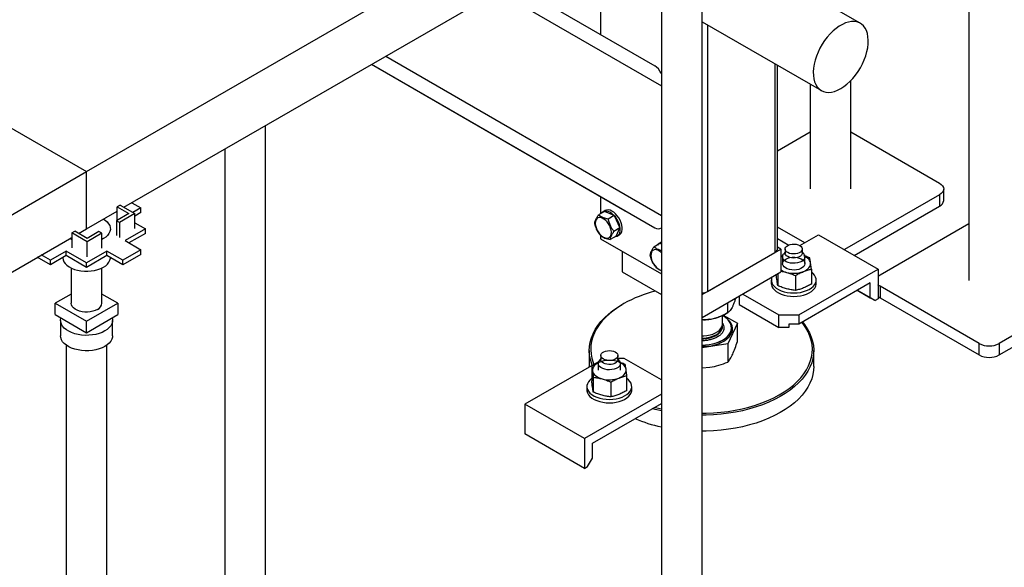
# Model space of a CAD drawing. Header units: millimetres. Extents: x 5 to 589, y 5 to 415.
# Tile 62 of 66: x 532 to 550, y 288 to 297. Entities that reach past the tile are written whole.
import ezdxf

# ---------------------------------------------------------------- set-up
doc = ezdxf.new("R2010")
doc.units = ezdxf.units.MM
doc.layers.add('TRAIT-FORT', color=4, linetype='Continuous', lineweight=25)

msp = doc.modelspace()

# ---------------------------------------------------------------- linework, layer by layer
at = {"layer": 'TRAIT-FORT', "color": 4, "linetype": 'Continuous', "lineweight": 25}
for p, q in [((548.90409, 302.76203), (548.90409, 292.76307)), ((548.90409, 302.76203), (548.90409, 292.76307)), ((548.90409, 302.76203), (548.90409, 292.76307)), ((533.17991, 294.70533), (543.78651, 300.82839)), ((533.84551, 294.0689), (543.52354, 299.6559)), ((525.40176, 299.19556), (533.17991, 294.70533)), ((546.96781, 297.34902), (544.06151, 299.02679)), ((542.33703, 298.42302), (542.33703, 297.15083)), ((540.76085, 298.06103), (543.3093, 296.58937)), ((540.51088, 297.91673), (543.42401, 296.23447)), ((543.42401, 297.73504), (543.42401, 280.619)), ((543.42401, 297.73504), (543.42401, 280.619)), ((543.42401, 297.73504), (543.42401, 280.619)), ((544.14901, 280.619), (544.14901, 297.73504)), ((544.14901, 280.619), (544.14901, 297.73504)), ((544.14901, 280.619), (544.14901, 297.73504)), ((544.14901, 297.37699), (546.27534, 296.14948)), ((544.24621, 297.32087), (544.24621, 292.56951)), ((538.51088, 296.76215), (543.42401, 293.92494)), ((538.26076, 296.61777), (542.77897, 294.00861)), ((538.26085, 296.61782), (543.3093, 293.70246)), ((545.4483, 296.62693), (545.4483, 293.26345)), ((545.49223, 293.32468), (545.49223, 296.60156)), ((546.07566, 296.26475), (546.07566, 294.39589)), ((546.07566, 296.26475), (546.07566, 294.39589)), ((546.07566, 296.26475), (546.07566, 294.39589)), ((546.80066, 294.39589), (546.80066, 296.32633)), ((546.80066, 294.39589), (546.80066, 296.32633)), ((546.80066, 294.39589), (546.80066, 296.32633)), ((536.37084, 285.10925), (536.37084, 295.52674)), ((536.37084, 285.10925), (536.37084, 295.52674)), ((536.37084, 285.10925), (536.37084, 295.52674)), ((545.49223, 295.07443), (546.07566, 295.41124)), ((546.80066, 295.41124), (548.38271, 294.49794)), ((535.64584, 295.1082), (535.64584, 285.10925)), ((535.64584, 295.1082), (535.64584, 285.10925)), ((535.64584, 295.1082), (535.64584, 285.10925)), ((522.57331, 288.58227), (533.17991, 294.70533)), ((533.17991, 293.68465), (533.17991, 294.70533)), ((548.38271, 294.29384), (546.68575, 293.31421)), ((548.38271, 294.29384), (548.38271, 294.0897)), ((548.45593, 294.19176), (548.45593, 294.39589)), ((548.45593, 294.19176), (548.45593, 294.39589)), ((548.45593, 294.19176), (548.45593, 294.39589)), ((533.77742, 294.10821), (533.72438, 294.07759)), ((533.77742, 294.10821), (534.04039, 293.9564)), ((533.9869, 294.15052), (534.14865, 294.05714)), ((542.33703, 294.26382), (542.33703, 293.95258)), ((533.17991, 293.68465), (533.72438, 293.99897)), ((533.93432, 293.9564), (533.71335, 293.82883)), ((533.72438, 294.07759), (533.93432, 293.9564)), ((533.72438, 293.8352), (533.72438, 294.07759)), ((534.04039, 293.9564), (533.76638, 293.79822)), ((534.14865, 294.05714), (534.00726, 293.97552)), ((534.14865, 293.97548), (534.04039, 293.91299)), ((534.04039, 293.69102), (534.04039, 293.9564)), ((534.14865, 293.97548), (534.14865, 294.05714)), ((542.40859, 293.99389), (542.3026, 293.93271)), ((542.42417, 294.01076), (542.38881, 293.99035)), ((542.58067, 293.92011), (542.40859, 293.99389)), ((542.77897, 294.00861), (543.3093, 293.70246)), ((546.86256, 293.21214), (548.38271, 294.0897)), ((533.71335, 293.82883), (533.71335, 293.56346)), ((533.76638, 293.79822), (533.71335, 293.82883)), ((533.76638, 293.79822), (533.76638, 293.53284)), ((534.04039, 293.79307), (534.2282, 293.68465)), ((542.58067, 293.92011), (542.47469, 293.85893)), ((542.58067, 293.92011), (542.68589, 293.70006)), ((547.32205, 292.86513), (548.90409, 293.77842)), ((532.91694, 293.61146), (532.96997, 293.64208)), ((533.19094, 293.45328), (532.91694, 293.61146)), ((532.91694, 293.61146), (532.91694, 293.34609)), ((533.19094, 293.51451), (532.96997, 293.64208)), ((533.03807, 293.60277), (533.17991, 293.68465)), ((533.40088, 293.63571), (533.19094, 293.51451)), ((533.45391, 293.6051), (533.19094, 293.45328)), ((533.45391, 293.6051), (533.40088, 293.63571)), ((533.45391, 293.33972), (533.45391, 293.6051)), ((534.2282, 293.68465), (533.8658, 293.47545)), ((534.2282, 293.603), (533.93653, 293.43462)), ((534.2282, 293.603), (534.2282, 293.68465)), ((542.68589, 293.70006), (542.5799, 293.63888)), ((542.61902, 293.55379), (542.68589, 293.70006)), ((542.63879, 293.55733), (542.67415, 293.57774)), ((545.97852, 293.43662), (545.49223, 293.71735)), ((545.89209, 293.38673), (546.22611, 293.57956)), ((546.22611, 293.57956), (547.28677, 292.96725)), ((523.23891, 287.94584), (532.91694, 293.53284)), ((533.19094, 293.18791), (533.19094, 293.45328)), ((533.48043, 293.51117), (533.45391, 293.4971)), ((533.8658, 293.47545), (534.14865, 293.31217)), ((542.33703, 293.57175), (542.33703, 293.50844)), ((542.33703, 293.50844), (543.42401, 292.88094)), ((542.61902, 293.55379), (542.51303, 293.4926)), ((543.39854, 293.42241), (543.29255, 293.36122)), ((543.41412, 293.43928), (543.37876, 293.41887)), ((543.42401, 293.41149), (543.39854, 293.42241)), ((543.42401, 293.44415), (543.41412, 293.43928)), ((545.49223, 293.51322), (545.69522, 293.39604)), ((532.81752, 293.28869), (532.53467, 293.12541)), ((533.17991, 293.07949), (532.81752, 293.28869)), ((532.81752, 293.20704), (532.81752, 293.28869)), ((533.5423, 293.28869), (533.17991, 293.07949)), ((533.82514, 293.12541), (533.5423, 293.28869)), ((533.5423, 293.20704), (533.5423, 293.28869)), ((534.14865, 293.31217), (533.82514, 293.12541)), ((534.14865, 293.23051), (533.82514, 293.04376)), ((534.14865, 293.23051), (534.14865, 293.31217)), ((542.72593, 293.28393), (542.72593, 292.91641)), ((544.14901, 292.51339), (545.55436, 293.32468)), ((544.24621, 292.56951), (545.4483, 293.26345)), ((545.55436, 293.32468), (545.49223, 293.36055)), ((545.55436, 293.32468), (545.55436, 292.91641)), ((545.63167, 293.27181), (545.60149, 293.23271)), ((545.63167, 293.32453), (545.63167, 293.25308)), ((545.63218, 293.24591), (545.63167, 293.25308)), ((545.93667, 293.25308), (545.93667, 293.32453)), ((545.96685, 293.23271), (545.93667, 293.27181)), ((532.53467, 293.04376), (532.3022, 293.17796)), ((532.53467, 293.12541), (532.37292, 293.21879)), ((532.81752, 293.20704), (532.53467, 293.04376)), ((532.53467, 293.04376), (532.53467, 293.12541)), ((533.17991, 292.99784), (532.81752, 293.20704)), ((533.5423, 293.20704), (533.17991, 292.99784)), ((533.17991, 292.99784), (533.17991, 293.07949)), ((533.82514, 293.04376), (533.5423, 293.20704)), ((533.82514, 293.04376), (533.82514, 293.12541)), ((545.55436, 293.19176), (545.58942, 293.212)), ((545.58826, 293.19636), (545.55436, 293.18111)), ((545.58417, 293.18572), (545.58417, 293.06528)), ((545.98417, 293.06528), (545.98417, 293.18572)), ((532.90491, 292.98725), (532.90491, 292.35958)), ((532.90491, 292.98725), (532.90491, 292.35958)), ((532.90491, 292.98725), (532.90491, 292.35958)), ((533.45491, 292.35958), (533.45491, 292.98725)), ((533.45491, 292.35958), (533.45491, 292.98725)), ((533.45491, 292.35958), (533.45491, 292.98725)), ((542.72593, 292.91641), (543.42401, 292.51342)), ((544.14901, 292.10512), (545.55436, 292.91641)), ((545.49928, 292.88461), (545.49928, 292.67319)), ((545.87256, 292.15084), (547.28677, 292.96725)), ((546.09728, 292.96613), (546.09728, 292.70141)), ((547.28677, 292.96725), (547.28677, 292.4365)), ((545.38417, 292.77336), (545.38417, 292.71212)), ((545.81239, 292.85237), (545.81239, 292.58764)), ((547.14535, 292.7223), (545.87256, 291.98753)), ((546.18417, 292.71212), (546.18417, 292.77336)), ((547.14535, 292.45693), (547.14535, 292.7223)), ((532.90491, 292.52228), (532.62306, 292.35958)), ((533.73676, 292.35958), (533.45491, 292.52228)), ((544.87361, 292.52342), (545.51901, 292.15084)), ((547.23374, 292.40588), (546.91549, 292.58961)), ((546.9155, 292.58961), (547.14535, 292.45693)), ((549.08981, 291.64051), (547.32205, 292.66102)), ((547.32205, 292.66102), (547.32205, 292.45689)), ((551.21113, 292.66102), (549.44337, 291.64051)), ((532.62306, 292.35958), (533.17991, 292.03812)), ((532.62306, 292.15544), (532.62306, 292.35958)), ((533.17991, 292.03812), (533.73676, 292.35958)), ((533.73676, 292.35958), (533.73676, 292.15544)), ((544.60963, 292.19543), (544.60963, 292.37103)), ((544.8119, 292.4878), (544.8119, 292.3345)), ((547.14535, 292.45693), (547.23374, 292.40588)), ((547.28677, 292.4365), (547.23374, 292.40588)), ((547.32205, 292.45689), (549.08981, 291.43638)), ((549.44337, 291.43638), (551.21113, 292.45689)), ((542.74339, 292.34457), (542.7257, 292.33436)), ((544.5468, 292.15915), (544.60971, 292.19548)), ((544.8119, 292.3345), (545.51901, 291.92629)), ((532.62306, 292.15544), (533.17991, 291.83398)), ((532.71741, 292.05337), (532.71741, 291.77779)), ((532.71741, 292.05337), (532.71741, 291.77779)), ((532.71741, 292.05337), (532.71741, 291.77779)), ((533.17991, 291.83398), (533.73676, 292.15544)), ((533.17991, 291.83398), (533.17991, 292.03812)), ((533.64241, 291.77779), (533.64241, 292.05337)), ((533.64241, 291.77779), (533.64241, 292.05337)), ((533.64241, 291.77779), (533.64241, 292.05337)), ((544.51515, 291.99168), (544.51515, 292.14219)), ((544.51515, 291.9978), (544.52652, 291.98)), ((544.5286, 292.14909), (544.78148, 292.00311)), ((544.78148, 292.00311), (544.60963, 291.63287)), ((544.78148, 291.67964), (544.78148, 292.00311)), ((545.51901, 292.15084), (545.87256, 292.15084)), ((545.51901, 291.92629), (545.51901, 292.15084)), ((545.87256, 292.15084), (545.87256, 291.98753)), ((544.51476, 291.93076), (544.51515, 291.94065)), ((544.51515, 291.94065), (544.51515, 291.95301)), ((544.6739, 291.91819), (544.6739, 291.92023)), ((545.69578, 291.92629), (545.51901, 291.92629)), ((545.69578, 291.98753), (545.69578, 291.92629)), ((545.87256, 291.98753), (545.69578, 291.98753)), ((532.81741, 291.61198), (532.81741, 274.49594)), ((532.81741, 291.61198), (532.81741, 274.49594)), ((532.81741, 291.61198), (532.81741, 274.49594)), ((533.54241, 274.49594), (533.54241, 291.61198)), ((533.54241, 274.49594), (533.54241, 291.61198)), ((533.54241, 274.49594), (533.54241, 291.61198)), ((542.14015, 291.51809), (542.14015, 291.2323)), ((544.60963, 291.63287), (544.14901, 291.56162)), ((544.60963, 291.63287), (544.60963, 291.30941)), ((546.14015, 291.2323), (546.14015, 291.51809)), ((549.08981, 291.43638), (549.08981, 291.64051)), ((549.44337, 291.64051), (549.44337, 291.43638)), ((542.30138, 291.31385), (540.99352, 290.55885)), ((542.34362, 291.37366), (542.31344, 291.33457)), ((542.34362, 291.42638), (542.34362, 291.35493)), ((542.64862, 291.35493), (542.64862, 291.42638)), ((542.76129, 291.37525), (542.64862, 291.37525)), ((542.67881, 291.33457), (542.64862, 291.37366)), ((543.42401, 290.99267), (542.76129, 291.37525)), ((542.18301, 291.23909), (542.18301, 290.97436)), ((542.29612, 291.28757), (542.29612, 291.16713)), ((542.69612, 291.16713), (542.69612, 291.28757)), ((544.14901, 291.20607), (544.28897, 291.21787)), ((542.21123, 291.03977), (542.21123, 290.77504)), ((542.52434, 290.95422), (542.52434, 290.68949)), ((542.80924, 290.80326), (542.80924, 291.06798)), ((542.09612, 290.87521), (542.09612, 290.81397)), ((542.89612, 290.81397), (542.89612, 290.87521)), ((543.42401, 290.73733), (542.05418, 289.94654)), ((542.05418, 289.94654), (540.99352, 290.55885)), ((540.99352, 290.55885), (540.99352, 290.0281)), ((542.1956, 289.86487), (543.42401, 290.57402)), ((542.05418, 289.41579), (540.99352, 290.0281)), ((542.05418, 289.94654), (542.05418, 289.41579)), ((542.1956, 289.5995), (542.1956, 289.86487)), ((542.10722, 289.4464), (542.1956, 289.5995)), ((542.05418, 289.41579), (542.10722, 289.4464))]:
    msp.add_line(p, q, dxfattribs=at)
at = {"layer": 'TRAIT-FORT', "color": 4, "linetype": 'Continuous', "lineweight": 25, "flags": 128}
for points in [[(546.62158, 296.18377), (546.6774, 296.21968), (546.73249, 296.2625), (546.78614, 296.31166), (546.83764, 296.36652), (546.88632, 296.42637), (546.93156, 296.49044), (546.97275, 296.55788), (547.00937, 296.62781), (547.04093, 296.69932), (547.06702, 296.77149), (547.0873, 296.84337), (547.10152, 296.91402), (547.10947, 296.98252), (547.11107, 297.04798), (547.10629, 297.10954), (547.09518, 297.16641), (547.0779, 297.21785), (547.05468, 297.26317), (547.02581, 297.30179), (546.99166, 297.33321), (546.9527, 297.35702), (546.90941, 297.3729), (546.86237, 297.38065), (546.8122, 297.38017), (546.75954, 297.37147), (546.70508, 297.35466), (546.64953, 297.32995), (546.59362, 297.29767), (546.53807, 297.25824), (546.48361, 297.21218), (546.43095, 297.16008), (546.38078, 297.10263), (546.33374, 297.04057), (546.29046, 296.97471), (546.25149, 296.90592), (546.21735, 296.83508), (546.18847, 296.76312), (546.16525, 296.69098), (546.14797, 296.6196), (546.13687, 296.54991), (546.13208, 296.48282), (546.13368, 296.4192), (546.14163, 296.35989), (546.15585, 296.30565), (546.17613, 296.25719), (546.20223, 296.21515), (546.23379, 296.18007), (546.2704, 296.15242), (546.31159, 296.13254), (546.35683, 296.1207), (546.40551, 296.11706), (546.45701, 296.12166), (546.51066, 296.13444), (546.56575, 296.15523), (546.62158, 296.18377)], [(548.38271, 294.49794), (548.4138, 294.47607), (548.4369, 294.45112), (548.45113, 294.42405), (548.45593, 294.39589), (548.45113, 294.36774), (548.4369, 294.34066), (548.4138, 294.31571), (548.38271, 294.29384)], [(548.38271, 294.49794), (548.4138, 294.47607), (548.4369, 294.45112), (548.45113, 294.42405), (548.45593, 294.39589), (548.45113, 294.36774), (548.4369, 294.34066), (548.4138, 294.31571), (548.38271, 294.29384)], [(548.38271, 294.49794), (548.4138, 294.47607), (548.4369, 294.45112), (548.45113, 294.42405), (548.45593, 294.39589), (548.45113, 294.36774), (548.4369, 294.34066), (548.4138, 294.31571), (548.38271, 294.29384)], [(542.60639, 293.54649), (542.62792, 293.55206), (542.6514, 293.56625), (542.66992, 293.58795), (542.68279, 293.61637), (542.68956, 293.65048), (542.68997, 293.68904), (542.68402, 293.73068), (542.67191, 293.77387), (542.65409, 293.81706), (542.6312, 293.85869), (542.60407, 293.89725), (542.57367, 293.93135), (542.54111, 293.95976), (542.50756, 293.98145), (542.47424, 293.99564), (542.44235, 294.00181), (542.41304, 293.99974), (542.38737, 293.9895), (542.36627, 293.97147), (542.36322, 293.96771)], [(542.67415, 293.57774), (542.68676, 293.58666), (542.70528, 293.60836), (542.71815, 293.63678), (542.72491, 293.67089), (542.72533, 293.70945), (542.71937, 293.75109), (542.70727, 293.79428), (542.68945, 293.83747), (542.66656, 293.8791), (542.63942, 293.91766), (542.60903, 293.95176), (542.57647, 293.98017), (542.54292, 294.00186), (542.5096, 294.01605), (542.4777, 294.02222), (542.4484, 294.02015), (542.42417, 294.01076)], [(533.48043, 293.85814), (533.5115, 293.83812), (533.54667, 293.80862), (533.57403, 293.77647), (533.59299, 293.74236), (533.60314, 293.70703), (533.60427, 293.67122), (533.59636, 293.63569), (533.57957, 293.60121), (533.55427, 293.5685), (533.52098, 293.53827), (533.48043, 293.51117)], [(533.48043, 293.85814), (533.5115, 293.83812), (533.54667, 293.80862), (533.57403, 293.77647), (533.59299, 293.74236), (533.60314, 293.70703), (533.60427, 293.67122), (533.59636, 293.63569), (533.57957, 293.60121), (533.55427, 293.5685), (533.52098, 293.53827), (533.48043, 293.51117)], [(533.48043, 293.85814), (533.5115, 293.83812), (533.54667, 293.80862), (533.57403, 293.77647), (533.59299, 293.74236), (533.60314, 293.70703), (533.60427, 293.67122), (533.59636, 293.63569), (533.57957, 293.60121), (533.55427, 293.5685), (533.52098, 293.53827), (533.48043, 293.51117)], [(542.25834, 293.84198), (542.24978, 293.8139), (542.24735, 293.78096), (542.25116, 293.74458), (542.26104, 293.70636), (542.27655, 293.66797), (542.29703, 293.63108), (542.32157, 293.59731), (542.34911, 293.56813), (542.37844, 293.54482), (542.40827, 293.5284), (542.43731, 293.51958), (542.46428, 293.51875), (542.48801, 293.52595), (542.50746, 293.54086), (542.52178, 293.56283), (542.53034, 293.5909), (542.53277, 293.62385), (542.52896, 293.66022), (542.51908, 293.69845), (542.50356, 293.73684), (542.48309, 293.77373), (542.45854, 293.8075), (542.43101, 293.83668), (542.40168, 293.85999), (542.37185, 293.87641), (542.34281, 293.88523), (542.31583, 293.88606), (542.2921, 293.87886), (542.27266, 293.86395), (542.25834, 293.84198)], [(532.91694, 293.49191), (532.91406, 293.49323), (532.87939, 293.51117)], [(532.91694, 293.49191), (532.91406, 293.49323), (532.87939, 293.51117)], [(532.91694, 293.49191), (532.91406, 293.49323), (532.87939, 293.51117)], [(545.93616, 293.3317), (545.93472, 293.31049), (545.92453, 293.2901), (545.90618, 293.27171), (545.88074, 293.25639), (545.84968, 293.24503), (545.81482, 293.23829), (545.77818, 293.23656), (545.74189, 293.23994), (545.70805, 293.24824), (545.67864, 293.26098), (545.65536, 293.2774), (545.63957, 293.29657), (545.63218, 293.31736), (545.63362, 293.33856), (545.64382, 293.35896), (545.66217, 293.37735), (545.68761, 293.39267), (545.71866, 293.40403), (545.75352, 293.41077), (545.79016, 293.4125), (545.82645, 293.40911), (545.86029, 293.40081), (545.8897, 293.38808), (545.91298, 293.37165), (545.92878, 293.35249), (545.93616, 293.3317)], [(543.24829, 293.27049), (543.23973, 293.24242), (543.2373, 293.20948), (543.24111, 293.1731), (543.25099, 293.13488), (543.2665, 293.09648), (543.28698, 293.05959), (543.31152, 293.02582), (543.33906, 292.99665), (543.36839, 292.97334), (543.39822, 292.95691), (543.42401, 292.9487)], [(543.42401, 293.26233), (543.42096, 293.26519), (543.39163, 293.2885), (543.36179, 293.30492), (543.33276, 293.31374), (543.30578, 293.31457), (543.28205, 293.30737), (543.26261, 293.29246), (543.24829, 293.27049)], [(545.98351, 293.19512), (545.98235, 293.17016), (545.97192, 293.14593), (545.95272, 293.12356), (545.92563, 293.1041), (545.89193, 293.08845), (545.8532, 293.07735), (545.81123, 293.07132), (545.768, 293.07064), (545.72552, 293.07533), (545.68579, 293.08519), (545.65066, 293.09975), (545.62177, 293.11833), (545.60047, 293.14006), (545.58777, 293.16393), (545.58424, 293.18881), (545.59007, 293.21355), (545.60149, 293.23271)], [(545.93667, 293.25308), (545.93472, 293.23905), (545.92453, 293.21865), (545.90618, 293.20026), (545.88074, 293.18494), (545.84968, 293.17358), (545.81482, 293.16684), (545.77818, 293.16511), (545.74189, 293.1685), (545.70805, 293.1768), (545.67864, 293.18953), (545.65536, 293.20596), (545.63957, 293.22512), (545.63218, 293.24591)], [(545.96685, 293.23271), (545.97534, 293.21964), (545.98351, 293.19512)], [(532.75495, 293.17092), (532.75498, 293.16983), (532.76064, 293.13416), (532.77523, 293.09935), (532.79845, 293.06614), (532.8298, 293.03523), (532.86861, 293.00728), (532.91406, 292.98289), (532.96517, 292.96259), (533.02086, 292.94679), (533.07994, 292.93585), (533.14115, 292.92999), (533.20319, 292.92934), (533.26473, 292.9339), (533.32446, 292.94359), (533.38111, 292.9582), (533.43347, 292.97742), (533.48043, 293.00083)], [(532.75495, 293.17092), (532.75498, 293.16983), (532.76064, 293.13416), (532.77523, 293.09935), (532.79845, 293.06614), (532.8298, 293.03523), (532.86861, 293.00728), (532.91406, 292.98289), (532.96517, 292.96259), (533.02086, 292.94679), (533.07994, 292.93585), (533.14115, 292.92999), (533.20319, 292.92934), (533.26473, 292.9339), (533.32446, 292.94359), (533.38111, 292.9582), (533.43347, 292.97742), (533.48043, 293.00083)], [(532.75495, 293.17092), (532.75498, 293.16983), (532.76064, 293.13416), (532.77523, 293.09935), (532.79845, 293.06614), (532.8298, 293.03523), (532.86861, 293.00728), (532.91406, 292.98289), (532.96517, 292.96259), (533.02086, 292.94679), (533.07994, 292.93585), (533.14115, 292.92999), (533.20319, 292.92934), (533.26473, 292.9339), (533.32446, 292.94359), (533.38111, 292.9582), (533.43347, 292.97742), (533.48043, 293.00083)], [(533.48043, 293.00083), (533.52098, 293.02794), (533.55427, 293.05816), (533.57957, 293.09087), (533.59636, 293.12535), (533.60427, 293.16088), (533.60487, 293.17092)], [(533.48043, 293.00083), (533.52098, 293.02794), (533.55427, 293.05816), (533.57957, 293.09087), (533.59636, 293.12535), (533.60427, 293.16088), (533.60487, 293.17092)], [(533.48043, 293.00083), (533.52098, 293.02794), (533.55427, 293.05816), (533.57957, 293.09087), (533.59636, 293.12535), (533.60427, 293.16088), (533.60487, 293.17092)], [(545.58608, 293.05593), (545.58723, 293.08073), (545.59759, 293.10481), (545.61668, 293.12704), (545.64359, 293.14638), (545.67708, 293.16193), (545.71558, 293.17296), (545.75728, 293.17896), (545.80024, 293.17964), (545.84245, 293.17497), (545.88194, 293.16517), (545.91685, 293.1507), (545.94556, 293.13224), (545.96672, 293.11065), (545.97935, 293.08693), (545.98285, 293.0622), (545.97706, 293.03762), (545.96225, 293.01433), (545.93912, 292.99342), (545.90874, 292.97587), (545.87253, 292.9625), (545.83219, 292.95394), (545.78961, 292.95058), (545.74678, 292.95259), (545.70569, 292.95987), (545.66827, 292.97207), (545.63627, 292.98863), (545.61119, 293.00878), (545.59419, 293.03157), (545.58608, 293.05593)], [(545.95483, 292.92284), (545.98558, 292.93692), (546.01288, 292.9532), (546.03626, 292.97139), (546.05533, 292.99119), (546.06977, 293.01225), (546.07931, 293.03423), (546.08381, 293.05673), (546.08317, 293.07938)], [(546.08317, 293.07938), (546.07743, 293.10179), (546.06666, 293.12358), (546.05106, 293.14436), (546.0309, 293.1638), (546.00651, 293.18155), (545.97832, 293.19731), (545.96191, 293.2048)], [(545.3855, 292.75455), (545.39481, 292.72046), (545.41282, 292.68755), (545.43912, 292.65656), (545.47313, 292.62818), (545.51409, 292.60304), (545.56108, 292.5817), (545.61305, 292.56465), (545.66885, 292.55225), (545.72722, 292.5448), (545.78687, 292.54245), (545.84645, 292.54526), (545.90465, 292.55317), (545.96015, 292.566), (546.01172, 292.58345), (546.05821, 292.60515), (546.09858, 292.63061), (546.13192, 292.65926), (546.1575, 292.69045), (546.17473, 292.7235), (546.18325, 292.75766), (546.18284, 292.79217), (546.17353, 292.82626), (546.15553, 292.85917), (546.12922, 292.89017), (546.09728, 292.91706)], [(545.38417, 292.71212), (545.3855, 292.69331), (545.39481, 292.65922), (545.41282, 292.62631), (545.43912, 292.59532), (545.47313, 292.56694), (545.51409, 292.54179), (545.56108, 292.52046), (545.61305, 292.5034), (545.66885, 292.49101), (545.72722, 292.48356), (545.78687, 292.48121), (545.84645, 292.48402), (545.90465, 292.49193), (545.96015, 292.50476), (546.01172, 292.52221), (546.05821, 292.54391), (546.09858, 292.56937), (546.13192, 292.59802), (546.1575, 292.62921), (546.17473, 292.66226), (546.18325, 292.69642), (546.18417, 292.71212)], [(547.28677, 292.83952), (547.29095, 292.84326), (547.32205, 292.86513)], [(547.28677, 292.83952), (547.29095, 292.84326), (547.32205, 292.86513)], [(547.28677, 292.83952), (547.29095, 292.84326), (547.32205, 292.86513)], [(547.32205, 292.66102), (547.29095, 292.68289), (547.28677, 292.68663)], [(547.32205, 292.66102), (547.29095, 292.68289), (547.28677, 292.68663)], [(547.32205, 292.66102), (547.29095, 292.68289), (547.28677, 292.68663)], [(533.37436, 292.24732), (533.33652, 292.22908), (533.29364, 292.21503), (533.2471, 292.20563), (533.19841, 292.20118), (533.14912, 292.20182), (533.10082, 292.20753), (533.05506, 292.21813), (533.01332, 292.23327), (532.97693, 292.25247), (532.94706, 292.27511), (532.92468, 292.30047), (532.9105, 292.32773), (532.90498, 292.35601), (532.90491, 292.35958)], [(533.37436, 292.24732), (533.33652, 292.22908), (533.29364, 292.21503), (533.2471, 292.20563), (533.19841, 292.20118), (533.14912, 292.20182), (533.10082, 292.20753), (533.05506, 292.21813), (533.01332, 292.23327), (532.97693, 292.25247), (532.94706, 292.27511), (532.92468, 292.30047), (532.9105, 292.32773), (532.90498, 292.35601), (532.90491, 292.35958)], [(533.37436, 292.24732), (533.33652, 292.22908), (533.29364, 292.21503), (533.2471, 292.20563), (533.19841, 292.20118), (533.14912, 292.20182), (533.10082, 292.20753), (533.05506, 292.21813), (533.01332, 292.23327), (532.97693, 292.25247), (532.94706, 292.27511), (532.92468, 292.30047), (532.9105, 292.32773), (532.90498, 292.35601), (532.90491, 292.35958)], [(542.75639, 292.35201), (542.66536, 292.29684), (542.58091, 292.23828), (542.50343, 292.1766), (542.43325, 292.11206), (542.3707, 292.04497), (542.31606, 291.97561), (542.26956, 291.9043), (542.23141, 291.83135), (542.20179, 291.7571), (542.18083, 291.68187), (542.16861, 291.606), (542.16521, 291.52983), (542.17062, 291.4537), (542.18483, 291.37795), (542.20777, 291.30291), (542.22162, 291.26781)], [(547.28677, 292.48249), (547.29095, 292.47876), (547.32205, 292.45689)], [(547.28677, 292.48249), (547.29095, 292.47876), (547.32205, 292.45689)], [(547.28677, 292.48249), (547.29095, 292.47876), (547.32205, 292.45689)], [(542.19403, 291.25189), (542.18331, 291.27952), (542.16008, 291.3555), (542.14569, 291.43222), (542.14021, 291.50931), (542.14366, 291.58645), (542.15602, 291.66327), (542.17725, 291.73946), (542.20725, 291.81465), (542.24588, 291.88852), (542.29297, 291.96073), (542.34831, 292.03096), (542.41165, 292.09891), (542.48271, 292.16426), (542.56117, 292.22673), (542.64669, 292.28603), (542.7257, 292.33436)], [(533.50695, 291.86458), (533.45825, 291.84014), (533.40413, 291.81985), (533.34565, 291.80411), (533.28395, 291.79322), (533.22022, 291.78739), (533.1557, 291.78674), (533.09166, 291.79128), (533.02933, 291.80092), (532.96994, 291.81548), (532.91463, 291.83466), (532.86449, 291.85811), (532.82048, 291.88535), (532.78347, 291.91586), (532.75418, 291.94905), (532.73317, 291.98427), (532.72086, 292.02084), (532.71748, 292.05803), (532.7231, 292.09514), (532.72372, 292.09733)], [(533.50695, 291.86458), (533.45825, 291.84014), (533.40413, 291.81985), (533.34565, 291.80411), (533.28395, 291.79322), (533.22022, 291.78739), (533.1557, 291.78674), (533.09166, 291.79128), (533.02933, 291.80092), (532.96994, 291.81548), (532.91463, 291.83466), (532.86449, 291.85811), (532.82048, 291.88535), (532.78347, 291.91586), (532.75418, 291.94905), (532.73317, 291.98427), (532.72086, 292.02084), (532.71748, 292.05803), (532.7231, 292.09514), (532.72372, 292.09733)], [(533.50695, 291.86458), (533.45825, 291.84014), (533.40413, 291.81985), (533.34565, 291.80411), (533.28395, 291.79322), (533.22022, 291.78739), (533.1557, 291.78674), (533.09166, 291.79128), (533.02933, 291.80092), (532.96994, 291.81548), (532.91463, 291.83466), (532.86449, 291.85811), (532.82048, 291.88535), (532.78347, 291.91586), (532.75418, 291.94905), (532.73317, 291.98427), (532.72086, 292.02084), (532.71748, 292.05803), (532.7231, 292.09514), (532.72372, 292.09733)], [(533.6361, 292.09733), (533.64178, 292.06735), (533.64065, 292.0301), (533.63056, 291.99331), (533.61169, 291.95769), (533.58442, 291.92393), (533.54928, 291.89269), (533.50695, 291.86458)], [(533.6361, 292.09733), (533.64178, 292.06735), (533.64065, 292.0301), (533.63056, 291.99331), (533.61169, 291.95769), (533.58442, 291.92393), (533.54928, 291.89269), (533.50695, 291.86458)], [(533.6361, 292.09733), (533.64178, 292.06735), (533.64065, 292.0301), (533.63056, 291.99331), (533.61169, 291.95769), (533.58442, 291.92393), (533.54928, 291.89269), (533.50695, 291.86458)], [(544.14901, 291.58571), (544.17841, 291.58644), (544.24841, 291.59187), (544.31664, 291.60242), (544.38198, 291.61793), (544.44334, 291.63813), (544.49972, 291.66269), (544.5502, 291.69122), (544.59395, 291.72323), (544.63024, 291.75822), (544.65849, 291.79559), (544.67822, 291.83475), (544.68913, 291.87504), (544.69101, 291.9158), (544.68385, 291.95637), (544.66777, 291.99608), (544.64302, 292.03427), (544.61001, 292.07032), (544.56929, 292.10364), (544.53, 292.12889)], [(544.28897, 292.0732), (544.2152, 292.06473), (544.14901, 292.06193)], [(545.9372, 292.02485), (545.97546, 291.97689), (546.02445, 291.90509), (546.06501, 291.83157), (546.09699, 291.75665), (546.12022, 291.68067), (546.13461, 291.60396), (546.14009, 291.52686), (546.13664, 291.44973), (546.12427, 291.3729), (546.10304, 291.29672), (546.07305, 291.22152), (546.03442, 291.14766), (545.98733, 291.07544), (545.93199, 291.00521), (545.86865, 290.93726), (545.79759, 290.87191), (545.71912, 290.80945), (545.63361, 290.75015), (545.54142, 290.69427), (545.44297, 290.64208), (545.33871, 290.5938), (545.22909, 290.54965), (545.11461, 290.50983), (544.99578, 290.47451), (544.87313, 290.44384), (544.7472, 290.41798), (544.61856, 290.39703), (544.48779, 290.38109), (544.35546, 290.37022), (544.22217, 290.36448), (544.14901, 290.36352)], [(544.14901, 290.39837), (544.22114, 290.39932), (544.35277, 290.40498), (544.48344, 290.41571), (544.61258, 290.43146), (544.73961, 290.45214), (544.86397, 290.47769), (544.98509, 290.50796), (545.10243, 290.54284), (545.21548, 290.58217), (545.32373, 290.62577), (545.42669, 290.67345), (545.5239, 290.72499), (545.61494, 290.78016), (545.69938, 290.83872), (545.77687, 290.9004), (545.84704, 290.96494), (545.90959, 291.03203), (545.96424, 291.10139), (546.01074, 291.1727), (546.04889, 291.24565), (546.07851, 291.3199), (546.09947, 291.39513), (546.11168, 291.47099), (546.11509, 291.54717), (546.10968, 291.6233), (546.09547, 291.69905), (546.07253, 291.77409), (546.04095, 291.84807), (546.00089, 291.92067), (545.95252, 291.99156), (545.92988, 292.02062)], [(544.27829, 291.6226), (544.34309, 291.63525), (544.40455, 291.65257), (544.46167, 291.67428), (544.51351, 291.70004), (544.55922, 291.72941), (544.59805, 291.76191), (544.62936, 291.79701), (544.65264, 291.83414), (544.6675, 291.87268), (544.67371, 291.912), (544.67115, 291.95146), (544.65987, 291.9904), (544.64006, 292.02819), (544.61204, 292.06421), (544.57628, 292.09787), (544.53335, 292.1286), (544.51515, 292.1395)], [(544.14901, 291.73659), (544.19502, 291.73886), (544.25101, 291.7462), (544.30439, 291.7584), (544.35393, 291.77515), (544.39845, 291.79607), (544.43693, 291.82067), (544.46844, 291.84838), (544.49226, 291.87853), (544.50783, 291.91044), (544.51477, 291.94334), (544.51515, 291.95301)], [(544.23721, 291.78257), (544.29136, 291.79358), (544.34197, 291.80922), (544.38785, 291.82915), (544.42793, 291.85288), (544.46126, 291.87987), (544.48706, 291.90947), (544.50473, 291.94101), (544.51386, 291.97373), (544.51515, 291.99168)], [(544.23721, 291.73154), (544.29136, 291.74254), (544.34197, 291.75819), (544.38785, 291.77811), (544.42793, 291.80185), (544.46126, 291.82883), (544.48706, 291.85844), (544.50473, 291.88997), (544.51386, 291.9227), (544.51476, 291.93076)], [(544.27829, 291.62056), (544.34309, 291.6332), (544.40455, 291.65053), (544.46167, 291.67224), (544.51351, 291.698), (544.55922, 291.72737), (544.59805, 291.75987), (544.62936, 291.79497), (544.65264, 291.8321), (544.6675, 291.87064), (544.67371, 291.90996), (544.6739, 291.91819)], [(533.50695, 291.589), (533.45825, 291.56456), (533.40413, 291.54427), (533.34565, 291.52853), (533.28395, 291.51764), (533.22022, 291.51181), (533.1557, 291.51116), (533.09166, 291.5157), (533.02933, 291.52534), (532.96994, 291.5399), (532.91463, 291.55908), (532.86449, 291.58252), (532.82048, 291.60977), (532.78347, 291.64028), (532.75418, 291.67347), (532.73317, 291.70869), (532.72086, 291.74525), (532.71741, 291.77779)], [(533.50695, 291.589), (533.45825, 291.56456), (533.40413, 291.54427), (533.34565, 291.52853), (533.28395, 291.51764), (533.22022, 291.51181), (533.1557, 291.51116), (533.09166, 291.5157), (533.02933, 291.52534), (532.96994, 291.5399), (532.91463, 291.55908), (532.86449, 291.58252), (532.82048, 291.60977), (532.78347, 291.64028), (532.75418, 291.67347), (532.73317, 291.70869), (532.72086, 291.74525), (532.71741, 291.77779)], [(533.50695, 291.589), (533.45825, 291.56456), (533.40413, 291.54427), (533.34565, 291.52853), (533.28395, 291.51764), (533.22022, 291.51181), (533.1557, 291.51116), (533.09166, 291.5157), (533.02933, 291.52534), (532.96994, 291.5399), (532.91463, 291.55908), (532.86449, 291.58252), (532.82048, 291.60977), (532.78347, 291.64028), (532.75418, 291.67347), (532.73317, 291.70869), (532.72086, 291.74525), (532.71741, 291.77779)], [(533.64241, 291.77779), (533.64065, 291.75452), (533.63056, 291.71773), (533.61169, 291.68211), (533.58442, 291.64835), (533.54928, 291.61711), (533.50695, 291.589)], [(533.64241, 291.77779), (533.64065, 291.75452), (533.63056, 291.71773), (533.61169, 291.68211), (533.58442, 291.64835), (533.54928, 291.61711), (533.50695, 291.589)], [(533.64241, 291.77779), (533.64065, 291.75452), (533.63056, 291.71773), (533.61169, 291.68211), (533.58442, 291.64835), (533.54928, 291.61711), (533.50695, 291.589)], [(544.14901, 291.77526), (544.18077, 291.77647), (544.23721, 291.78257)], [(544.14901, 291.72422), (544.18077, 291.72544), (544.23721, 291.73154)], [(542.34413, 291.41921), (542.34558, 291.44042), (542.35577, 291.46081), (542.37412, 291.4792), (542.39956, 291.49452), (542.43061, 291.50588), (542.46547, 291.51262), (542.50211, 291.51435), (542.53841, 291.51096), (542.57224, 291.50266), (542.60166, 291.48993), (542.62494, 291.47351), (542.64073, 291.45434), (542.64812, 291.43355), (542.64667, 291.41234), (542.63648, 291.39195), (542.61813, 291.37356), (542.59269, 291.35824), (542.56164, 291.34688), (542.52678, 291.34014), (542.49013, 291.33841), (542.45384, 291.34179), (542.42001, 291.35009), (542.39059, 291.36283), (542.36731, 291.37925), (542.35152, 291.39842), (542.34413, 291.41921)], [(544.14901, 291.61215), (544.21123, 291.61485), (544.27829, 291.6226)], [(544.14901, 291.61011), (544.21123, 291.61281), (544.27829, 291.62056)], [(542.32546, 291.30956), (542.29472, 291.29548), (542.26742, 291.27921), (542.24403, 291.26102), (542.22496, 291.24122), (542.21053, 291.22015), (542.20099, 291.19818), (542.19649, 291.17567), (542.19712, 291.15302)], [(542.67881, 291.33457), (542.67982, 291.33322), (542.69253, 291.30936), (542.69605, 291.28448), (542.69023, 291.25974), (542.67533, 291.2363), (542.65204, 291.21526), (542.62147, 291.1976), (542.58504, 291.18415), (542.54445, 291.17553), (542.5016, 291.17215), (542.45849, 291.17417), (542.41715, 291.18149), (542.37949, 291.19377), (542.34729, 291.21044), (542.32205, 291.23071), (542.30495, 291.25365), (542.29679, 291.27816), (542.29679, 291.27816)], [(542.64862, 291.35493), (542.64667, 291.3409), (542.63648, 291.32051), (542.61813, 291.30211), (542.59269, 291.28679), (542.56164, 291.27543), (542.52678, 291.26869), (542.49013, 291.26696), (542.45384, 291.27035), (542.42001, 291.27865), (542.39059, 291.29138), (542.36731, 291.30781), (542.35152, 291.32697), (542.34413, 291.34776), (542.34362, 291.35493)], [(542.79513, 291.18123), (542.78938, 291.20364), (542.77862, 291.22543), (542.76302, 291.24622), (542.74285, 291.26565), (542.71846, 291.2834), (542.69027, 291.29916), (542.65876, 291.31266), (542.62446, 291.32367)], [(542.14025, 291.22084), (542.14021, 291.22352), (542.14015, 291.2323)], [(542.19712, 291.15302), (542.20287, 291.13061), (542.21363, 291.10883), (542.22923, 291.08804), (542.2494, 291.06861), (542.27379, 291.05086), (542.30198, 291.0351), (542.33349, 291.0216), (542.36779, 291.01059)], [(542.66679, 291.0247), (542.69753, 291.03877), (542.72483, 291.05505), (542.74822, 291.07324), (542.76729, 291.09304), (542.78172, 291.11411), (542.79126, 291.13608), (542.79576, 291.15858), (542.79513, 291.18123)], [(546.14015, 291.2323), (546.13664, 291.16394), (546.12427, 291.08711), (546.10304, 291.01093), (546.07305, 290.93574), (546.03442, 290.86187), (545.98733, 290.78965), (545.93199, 290.71942), (545.86865, 290.65147), (545.79759, 290.58612), (545.71912, 290.52366), (545.63361, 290.46436), (545.54142, 290.40849)], [(542.18301, 291.01891), (542.18172, 291.01797), (542.14837, 290.98932), (542.1228, 290.95813), (542.10556, 290.92508), (542.09705, 290.89092), (542.09745, 290.85641), (542.10676, 290.82231), (542.12477, 290.7894), (542.15107, 290.75841), (542.18508, 290.73003), (542.22604, 290.70489), (542.27303, 290.68355), (542.32501, 290.6665), (542.3808, 290.6541), (542.43918, 290.64665), (542.49882, 290.6443), (542.55841, 290.64712), (542.6166, 290.65502), (542.6721, 290.66785), (542.72368, 290.68531), (542.77016, 290.707), (542.81053, 290.73246), (542.84388, 290.76111), (542.86945, 290.7923), (542.88669, 290.82535), (542.8952, 290.85951), (542.8948, 290.89402), (542.8948, 290.89402)], [(542.09612, 290.81397), (542.09745, 290.79517), (542.10676, 290.76107), (542.12477, 290.72816), (542.15107, 290.69717), (542.18508, 290.66879), (542.22604, 290.64365), (542.27303, 290.62231), (542.32501, 290.60526), (542.3808, 290.59286), (542.43918, 290.58541), (542.49882, 290.58306), (542.55841, 290.58588), (542.6166, 290.59378), (542.6721, 290.60661), (542.72368, 290.62406), (542.77016, 290.64576), (542.81053, 290.67122), (542.84388, 290.69987), (542.86945, 290.73106), (542.88669, 290.76411), (542.8952, 290.79827), (542.89612, 290.81397)], [(543.42401, 290.44006), (543.31209, 290.46712), (543.26231, 290.48067)], [(543.30499, 290.50531), (543.32244, 290.50067), (543.42401, 290.47595)], [(545.54142, 290.40849), (545.44297, 290.35629), (545.33871, 290.30801), (545.22909, 290.26386), (545.11461, 290.22404), (544.99578, 290.18872), (544.87313, 290.15805), (544.7472, 290.13219), (544.61856, 290.11124), (544.48779, 290.0953), (544.35546, 290.08443), (544.22217, 290.07869), (544.14901, 290.07773)]]:
    msp.add_lwpolyline(points, dxfattribs=at)
at = {"layer": 'TRAIT-FORT', "color": 4, "linetype": 'Continuous', "lineweight": 25}
for centre, radius, start, end in [((548.33081, 294.20423), 0.12573, 294.374658, 354.305201), ((543.42273, 293.34301), 0.08757, 89.158652, 142.584011), ((545.41716, 293.33217), 0.07544, 294.374658, 354.305201), ((545.73712, 293.22762), 0.32908, 236.265532, 255.699904), ((545.78337, 293.38132), 0.48949, 254.896904, 290.505358), ((545.52296, 292.77314), 0.13871, 158.615613, 187.701215), ((543.91416, 290.25642), 2.39415, 104.434753, 118.919749), ((544.14543, 292.7581), 0.21383, 270.960061, 298.120553), ((533.31803, 292.37277), 0.13752, 294.184435, 354.495424), ((544.18905, 292.80263), 0.73625, 277.800181, 299.072442), ((549.26659, 291.98169), 0.38426, 242.609672, 297.390328), ((542.37258, 291.28644), 0.07624, 140.863874, 186.233755), ((542.49693, 290.85109), 0.48949, 74.896904, 110.505358), ((549.26659, 291.77756), 0.38426, 242.609672, 297.390328), ((542.49532, 291.48317), 0.48949, 254.896904, 290.505358), ((542.7042, 290.85521), 0.1945, 11.512017, 57.316531), ((543.98479, 292.7486), 2.65424, 247.147833, 257.802749)]:
    msp.add_arc(centre, radius, start, end, dxfattribs=at)
for centre, start_param, end_param in [((543.3093, 296.30068), 5.09943898, 5.80560361), ((543.3093, 293.99115), 2.66401096, 3.37017558)]:
    msp.add_ellipse(centre, major_axis=(-0.08125, 0.30329), ratio=0.51763809, start_param=start_param, end_param=end_param, dxfattribs=at)
for points, knots in [([(542.23573, 293.78644), (542.23887, 293.80195), (542.24406, 293.8276), (542.26529, 293.87272), (542.28519, 293.90631), (542.29873, 293.92685), (542.3026, 293.93271)], [0, 0, 0, 0, 0.38554949, 0.63764185, 0.89654625, 1, 1, 1, 1]), ([(542.47469, 293.85893), (542.45588, 293.8631), (542.41784, 293.87152), (542.37024, 293.88904), (542.33168, 293.90981), (542.31235, 293.92503), (542.3026, 293.93271)], [0, 0, 0, 0, 0.26460494, 0.53494775, 0.76534313, 1, 1, 1, 1]), ([(542.34095, 293.56638), (542.32794, 293.58324), (542.30164, 293.61733), (542.27142, 293.67289), (542.24948, 293.73), (542.24034, 293.76751), (542.23573, 293.78644)], [0, 0, 0, 0, 0.26460494, 0.53494775, 0.76534313, 1, 1, 1, 1]), ([(542.47469, 293.85893), (542.47994, 293.83759), (542.49057, 293.79446), (542.51506, 293.73559), (542.54541, 293.68333), (542.56834, 293.65379), (542.5799, 293.63888)], [0, 0, 0, 0, 0.26460494, 0.53494775, 0.76534313, 1, 1, 1, 1]), ([(542.51303, 293.4926), (542.51617, 293.50811), (542.52136, 293.53377), (542.5426, 293.57888), (542.56249, 293.61248), (542.57604, 293.63301), (542.5799, 293.63888)], [0, 0, 0, 0, 0.38554949, 0.63764185, 0.89654625, 1, 1, 1, 1]), ([(542.34095, 293.56638), (542.352, 293.55774), (542.37436, 293.54027), (542.41624, 293.51943), (542.46321, 293.50353), (542.49632, 293.49627), (542.51303, 293.4926)], [0, 0, 0, 0, 0.26460494, 0.53494775, 0.76534313, 1, 1, 1, 1]), ([(543.22568, 293.21495), (543.22882, 293.23046), (543.23401, 293.25611), (543.25524, 293.30123), (543.27514, 293.33483), (543.28868, 293.35536), (543.29255, 293.36122)], [0, 0, 0, 0, 0.38554949, 0.63764185, 0.89654625, 1, 1, 1, 1]), ([(543.42401, 293.29732), (543.41908, 293.29847), (543.39516, 293.30406), (543.36036, 293.3177), (543.32159, 293.33829), (543.30229, 293.35353), (543.29255, 293.36122)], [0, 0, 0, 0, 0.08704376, 0.42266085, 0.70868521, 1, 1, 1, 1]), ([(543.33089, 292.9949), (543.31789, 293.01176), (543.29159, 293.04585), (543.26137, 293.1014), (543.23943, 293.15852), (543.23029, 293.19602), (543.22568, 293.21495)], [0, 0, 0, 0, 0.26460494, 0.53494775, 0.76534313, 1, 1, 1, 1]), ([(546.06907, 293.16545), (546.04328, 293.17675), (546.01432, 293.18944), (545.98497, 293.19868), (545.98175, 293.1997)], [0, 0, 0, 0, 0.8901535, 1, 1, 1, 1]), ([(546.08317, 293.07938), (546.08082, 293.09536), (546.07608, 293.12744), (546.07141, 293.15274), (546.06907, 293.16545)], [0, 0, 0, 0, 0.49784375, 1, 1, 1, 1]), ([(546.09728, 292.96613), (546.09495, 292.98642), (546.09028, 293.02713), (546.08555, 293.06192), (546.08317, 293.07938)], [0, 0, 0, 0, 0.49816549, 1, 1, 1, 1]), ([(543.33089, 292.9949), (543.34204, 292.98632), (543.36458, 292.96897), (543.39691, 292.95165), (543.41918, 292.94442), (543.42401, 292.94285)], [0, 0, 0, 0, 0.43391364, 0.87723655, 1, 1, 1, 1]), ([(545.48517, 292.75926), (545.48281, 292.77657), (545.47808, 292.81135), (545.47341, 292.85206), (545.47106, 292.87251)], [0, 0, 0, 0, 0.49784375, 1, 1, 1, 1]), ([(545.55436, 292.92993), (545.56188, 292.92891), (545.59544, 292.92435), (545.62944, 292.91556), (545.65583, 292.90874)], [0, 0, 0, 0, 0.22389619, 1, 1, 1, 1]), ([(545.65583, 292.90874), (545.68198, 292.90092), (545.7345, 292.88523), (545.78635, 292.86335), (545.81239, 292.85237)], [0, 0, 0, 0, 0.49784375, 1, 1, 1, 1]), ([(545.81239, 292.85237), (545.83589, 292.8656), (545.88306, 292.89215), (545.93085, 292.91259), (545.95483, 292.92284)], [0, 0, 0, 0, 0.49816549, 1, 1, 1, 1]), ([(545.95483, 292.92284), (545.97863, 292.93167), (546.02642, 292.94941), (546.07359, 292.96054), (546.09728, 292.96613)], [0, 0, 0, 0, 0.49784375, 1, 1, 1, 1]), ([(545.49928, 292.67319), (545.49695, 292.68579), (545.49228, 292.71108), (545.48754, 292.74316), (545.48517, 292.75926)], [0, 0, 0, 0, 0.49816548, 1, 1, 1, 1]), ([(546.09728, 292.70141), (546.07378, 292.68818), (546.02661, 292.66163), (545.97882, 292.64119), (545.95483, 292.63093)], [0, 0, 0, 0, 0.49816549, 1, 1, 1, 1]), ([(545.65583, 292.61682), (545.62968, 292.62464), (545.57716, 292.64034), (545.52531, 292.66221), (545.49928, 292.67319)], [0, 0, 0, 0, 0.49784375, 1, 1, 1, 1]), ([(545.81239, 292.58764), (545.78656, 292.59086), (545.73471, 292.59731), (545.68219, 292.6103), (545.65583, 292.61682)], [0, 0, 0, 0, 0.49816548, 1, 1, 1, 1]), ([(545.95483, 292.63093), (545.93104, 292.6221), (545.88325, 292.60437), (545.83608, 292.59323), (545.81239, 292.58764)], [0, 0, 0, 0, 0.49784375, 1, 1, 1, 1]), ([(544.74837, 292.45112), (544.74747, 292.44798), (544.74044, 292.42347), (544.72629, 292.38349), (544.7095, 292.33885), (544.69916, 292.3159), (544.69556, 292.30791)], [0, 0, 0, 0, 0.05435558, 0.4244915, 0.79962284, 1, 1, 1, 1]), ([(544.28897, 292.0732), (544.31685, 292.07855), (544.3732, 292.08935), (544.45522, 292.11823), (544.53453, 292.15361), (544.58452, 292.18145), (544.60963, 292.19543)], [0, 0, 0, 0, 0.24957791, 0.50436411, 0.75104693, 1, 1, 1, 1]), ([(544.69556, 292.30791), (544.68808, 292.29285), (544.67299, 292.26242), (544.65101, 292.23125), (544.62976, 292.20858), (544.61636, 292.19983), (544.60963, 292.19543)], [0, 0, 0, 0, 0.24957791, 0.50436411, 0.75104693, 1, 1, 1, 1]), ([(544.14901, 292.06703), (544.15731, 292.06638), (544.18985, 292.06385), (544.23699, 292.06625), (544.27555, 292.0714), (544.28897, 292.0732)], [0, 0, 0, 0, 0.18233911, 0.71531164, 1, 1, 1, 1]), ([(544.52652, 291.98), (544.53158, 291.9662), (544.542, 291.93778), (544.5398, 291.89288), (544.52271, 291.84739), (544.48901, 291.80396), (544.4407, 291.76539), (544.381, 291.7341), (544.31476, 291.71055), (544.26691, 291.70155), (544.24368, 291.69719)], [0, 0, 0, 0, 0.11651603, 0.24001133, 0.36864081, 0.5, 0.63135919, 0.75998867, 0.88348397, 1, 1, 1, 1]), ([(544.24368, 291.69719), (544.2198, 291.69379), (544.18852, 291.68935), (544.15657, 291.6901), (544.14901, 291.69027)], [0, 0, 0, 0, 0.76354891, 1, 1, 1, 1]), ([(544.69556, 291.45259), (544.70995, 291.48572), (544.73907, 291.55272), (544.76724, 291.63702), (544.78148, 291.67964)], [0, 0, 0, 0, 0.49451073, 1, 1, 1, 1]), ([(542.30101, 291.29856), (542.28539, 291.29182), (542.24579, 291.2747), (542.20669, 291.25252), (542.18301, 291.23909)], [0, 0, 0, 0, 0.39431338, 1, 1, 1, 1]), ([(542.78102, 291.2673), (542.75523, 291.27857), (542.72544, 291.2916), (542.69526, 291.30107), (542.69121, 291.30235)], [0, 0, 0, 0, 0.86560277, 1, 1, 1, 1]), ([(544.28897, 291.21787), (544.3427, 291.22829), (544.45136, 291.24937), (544.55649, 291.28925), (544.60963, 291.30941)], [0, 0, 0, 0, 0.494510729, 1, 1, 1, 1]), ([(544.60963, 291.30941), (544.62359, 291.32775), (544.65175, 291.36477), (544.68087, 291.42314), (544.69556, 291.45259)], [0, 0, 0, 0, 0.49545796, 1, 1, 1, 1]), ([(542.18301, 291.23909), (542.18534, 291.22649), (542.19001, 291.2012), (542.19475, 291.16912), (542.19712, 291.15302)], [0, 0, 0, 0, 0.49816549, 1, 1, 1, 1]), ([(542.19712, 291.15302), (542.19948, 291.13571), (542.20421, 291.10092), (542.20888, 291.06021), (542.21123, 291.03977)], [0, 0, 0, 0, 0.49784375, 1, 1, 1, 1]), ([(542.79513, 291.18123), (542.79277, 291.19721), (542.78804, 291.2293), (542.78337, 291.25459), (542.78102, 291.2673)], [0, 0, 0, 0, 0.49784375, 1, 1, 1, 1]), ([(542.80924, 291.06798), (542.80691, 291.08827), (542.80224, 291.12898), (542.7975, 291.16377), (542.79513, 291.18123)], [0, 0, 0, 0, 0.498165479, 1, 1, 1, 1]), ([(542.19712, 290.86111), (542.19477, 290.87842), (542.19003, 290.9132), (542.18536, 290.95392), (542.18301, 290.97436)], [0, 0, 0, 0, 0.49784375, 1, 1, 1, 1]), ([(542.21123, 291.03977), (542.23706, 291.03656), (542.2889, 291.0301), (542.34143, 291.01711), (542.36779, 291.01059)], [0, 0, 0, 0, 0.49816548, 1, 1, 1, 1]), ([(542.36779, 291.01059), (542.39393, 291.00277), (542.44646, 290.98708), (542.4983, 290.9652), (542.52434, 290.95422)], [0, 0, 0, 0, 0.49784375, 1, 1, 1, 1]), ([(542.52434, 290.95422), (542.54784, 290.96745), (542.59502, 290.994), (542.64281, 291.01444), (542.66679, 291.0247)], [0, 0, 0, 0, 0.498165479, 1, 1, 1, 1]), ([(542.66679, 291.0247), (542.69058, 291.03353), (542.73837, 291.05126), (542.78555, 291.06239), (542.80924, 291.06798)], [0, 0, 0, 0, 0.49784375, 1, 1, 1, 1]), ([(542.21123, 290.77504), (542.2089, 290.78764), (542.20423, 290.81293), (542.1995, 290.84501), (542.19712, 290.86111)], [0, 0, 0, 0, 0.49816549, 1, 1, 1, 1]), ([(542.36779, 290.71868), (542.34164, 290.72649), (542.28911, 290.74219), (542.23727, 290.76406), (542.21123, 290.77504)], [0, 0, 0, 0, 0.49784375, 1, 1, 1, 1]), ([(542.80924, 290.80326), (542.78574, 290.79003), (542.73856, 290.76348), (542.69077, 290.74304), (542.66679, 290.73278)], [0, 0, 0, 0, 0.49816548, 1, 1, 1, 1]), ([(542.52434, 290.68949), (542.49851, 290.69271), (542.44667, 290.69916), (542.39414, 290.71216), (542.36779, 290.71868)], [0, 0, 0, 0, 0.49816549, 1, 1, 1, 1]), ([(542.66679, 290.73278), (542.643, 290.72395), (542.59521, 290.70622), (542.54803, 290.69508), (542.52434, 290.68949)], [0, 0, 0, 0, 0.49784375, 1, 1, 1, 1])]:
    msp.add_open_spline(points, degree=3, knots=knots, dxfattribs=at)

doc.saveas('drawing.dxf')
